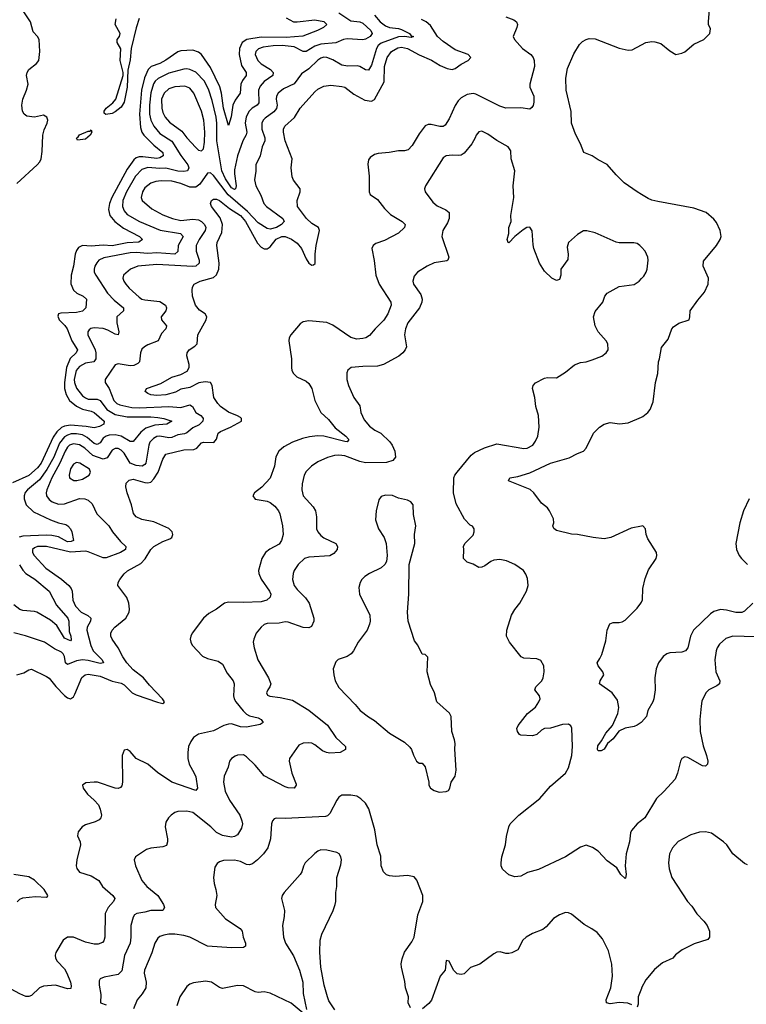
# Model space of a CAD drawing. Header units: inches. Extents: x 2134017 to 2292458, y 756222 to 916513.
# Tile 162 of 256: x 2145830 to 2150703, y 862701 to 869303. Entities that reach past the tile are written whole.
import ezdxf

# ---------------------------------------------------------------- set-up
doc = ezdxf.new("R2010")
doc.units = ezdxf.units.IN
doc.header["$MEASUREMENT"] = 0
doc.layers.add('C1846', color=7, linetype='Continuous')
doc.layers.add('C1856', color=7, linetype='Continuous')

msp = doc.modelspace()

# ---------------------------------------------------------------- linework, layer by layer
at = {"layer": 'C1846', "color": 5}
for points, elevation in [([(2145810, 868203.8), (2145947, 868330), (2145964.1, 868350), (2145973.3, 868370), (2145981, 868419), (2145986, 868530), (2145994.7, 868565.3), (2146013.5, 868610), (2146017.7, 868630), (2146012.8, 868650), (2145990, 868662.4), (2145930, 868649.7), (2145876.9, 868656.9), (2145860.7, 868670), (2145849.7, 868689.7), (2145845.1, 868730), (2145851.3, 868770), (2145875.4, 868830), (2145885.7, 868870), (2145876, 868930), (2145879.7, 868950), (2145890, 868970.3), (2145942, 869010), (2145957.6, 869030), (2145964.7, 869090), (2145960.4, 869170), (2145949.7, 869190), (2145921.2, 869221.2), (2145902.2, 869290), (2145801.5, 869441.5)], 320), ([(2148210, 869334), (2148247, 869290), (2148282.5, 869262.5), (2148310, 869250.6), (2148370, 869244.6), (2148390, 869237.5), (2148443.7, 869210), (2148455.2, 869195.2), (2148470.4, 869189.6), (2148455.2, 869184.8), (2148409.9, 869189.9), (2148370, 869188), (2148253.8, 869146.2), (2148234.7, 869130), (2148222.3, 869110), (2148190, 868997.4), (2148170, 868965.1), (2148150, 868967.1), (2148110, 868989.8), (2148093.3, 868993.3), (2148030, 868992.8), (2147990, 868998.4), (2147930, 869033.1), (2147890, 869049.9), (2147870, 869051), (2147850, 869045.7), (2147830, 869032), (2147770, 868972.8), (2147719.3, 868940.7), (2147670, 868872.7), (2147599.3, 868840.7), (2147562.2, 868810), (2147553.1, 868790), (2147550.8, 868770), (2147556, 868730), (2147552.9, 868707.1), (2147535.3, 868684.7), (2147476, 868644), (2147462.7, 868630), (2147452.8, 868610), (2147453.2, 868570), (2147473.4, 868510), (2147473.1, 868490), (2147455.9, 868450), (2147442.3, 868390), (2147412.5, 868330), (2147412.8, 868287.2), (2147405.6, 868230), (2147413.4, 868190), (2147447.4, 868127.4), (2147466.3, 868070), (2147484.5, 868050), (2147593.7, 867970), (2147602.9, 867950), (2147586.4, 867930), (2147552.5, 867910), (2147510, 867899), (2147490, 867902.7), (2147430, 867941.1), (2147358, 868018), (2147228.2, 868128.2), (2147130, 868258.2), (2147110, 868276.8), (2147090, 868274), (2147038.5, 868201.5), (2147010, 868180.5), (2146970, 868179.3), (2146910, 868205.3), (2146850, 868219.9), (2146778, 868222), (2146742.5, 868217.5), (2146710, 868207), (2146670, 868175.6), (2146654, 868150), (2146645.4, 868110), (2146650.3, 868090), (2146715.9, 868035.9), (2146790, 867994.3), (2146855.3, 867970), (2146910, 867956.8), (2146990, 867965), (2147030, 867960.1), (2147049.7, 867949.7), (2147069.4, 867930), (2147077.2, 867910), (2147073, 867890), (2147033.2, 867830), (2147014, 867790), (2147013.2, 867750), (2147034.3, 867690), (2147034.2, 867670), (2147010.3, 867650), (2146990, 867647.4), (2146750, 867660.9), (2146622.8, 867650), (2146573.4, 867630), (2146525.5, 867590), (2146521.3, 867570), (2146527.4, 867550), (2146541.1, 867530), (2146563, 867503), (2146630, 867442.8), (2146650, 867430.2), (2146670, 867425.7), (2146770, 867412.9), (2146807.2, 867390), (2146814, 867370), (2146810.3, 867350), (2146779.5, 867310), (2146781.3, 867290), (2146814, 867250), (2146808.8, 867230), (2146781.3, 867198.7), (2146758, 867150), (2146690, 867123.5), (2146665.7, 867110), (2146650, 867094.3), (2146640.7, 867070), (2146632.6, 867010), (2146621.4, 866998.6), (2146595, 866985), (2146570, 866981.9), (2146490, 866995.5), (2146470, 866989.7), (2146402.3, 866890), (2146402.3, 866870), (2146429.6, 866829.6), (2146461.9, 866750), (2146482.3, 866730), (2146500.6, 866720.6), (2146582.9, 866702.9), (2146630, 866699.4), (2146829, 866709), (2146910, 866703), (2146970, 866720.4), (2146989.1, 866709.1), (2147011.6, 866670), (2147043.9, 866650), (2147055.8, 866635.8), (2147060.1, 866630), (2147058.6, 866610), (2147033.5, 866586.5), (2146990, 866566.3), (2146950, 866532.9), (2146934, 866526), (2146890, 866518.5), (2146850, 866502.3), (2146830, 866499.9), (2146770, 866511.1), (2146750, 866507.2), (2146726.1, 866493.9), (2146703.6, 866470), (2146695.3, 866450), (2146676.4, 866330), (2146670, 866319.8), (2146650.1, 866309.9), (2146610, 866314), (2146569.7, 866329.7), (2146530, 866396.3), (2146510, 866415.6), (2146490, 866427), (2146470, 866427), (2146450, 866416.8), (2146415.7, 866364.3), (2146390, 866356.4), (2146321.1, 866381.1), (2146265.8, 866430), (2146230, 866452.8), (2146190, 866459.5), (2146164.8, 866450), (2146150, 866436.4), (2146134.1, 866410), (2146098.6, 866330), (2146045.3, 866230), (2146012.6, 866150), (2146007.2, 866130), (2146009.3, 866110), (2146026.7, 866086.7), (2146047.8, 866070), (2146090, 866055.1), (2146130, 866057.6), (2146230, 866092.9), (2146266, 866090), (2146290, 866080.3), (2146316, 866056), (2146346.7, 865990), (2146426.5, 865910), (2146451.6, 865870), (2146505, 865805), (2146542.4, 865770), (2146538.7, 865750), (2146504.9, 865730), (2146410, 865695.6), (2146390, 865694.1), (2146290, 865734.9), (2146270, 865738.2), (2146170, 865733.4), (2146010, 865770.8), (2145950.2, 865769.8), (2145930, 865762.7), (2145915.6, 865750), (2145916.1, 865730), (2145927.1, 865710), (2146004.5, 865624.5), (2146110, 865552.1), (2146159.3, 865510), (2146174, 865490), (2146181.5, 865470), (2146186.4, 865410), (2146203, 865370), (2146241.5, 865330), (2146287.2, 865307.2), (2146306, 865290), (2146303.8, 865270), (2146283.2, 865230), (2146280.4, 865210), (2146306.2, 865106.2), (2146323, 865070), (2146382.2, 865010), (2146392, 864990), (2146370, 864986.5), (2146290, 865006.1), (2146250, 865011.1), (2146210, 865003.3), (2146150, 864978.2), (2146136.5, 864990), (2146130, 865033), (2146122.4, 865050), (2146110, 865062.4), (2146063.4, 865083.4), (2145996.9, 865130), (2145869.3, 865170.7), (2145790, 865192.7)], 360), ([(2147969.7, 869349.7), (2148050, 869296.7), (2148110, 869288.5), (2148130, 869280.5), (2148185.1, 869230), (2148194, 869210), (2148180.6, 869190), (2148150, 869171.7), (2148130, 869167.5), (2148026.1, 869173.9), (2148002.4, 869170), (2147950, 869148.5), (2147850, 869139.5), (2147810, 869125.7), (2147750, 869089.9), (2147730, 869091), (2147670, 869122.2), (2147589.7, 869130.3), (2147530, 869128.7), (2147461.8, 869118.2), (2147431.5, 869108.5), (2147412.7, 869090), (2147409.5, 869070), (2147426.7, 869030), (2147450, 869008.3), (2147512.6, 868970), (2147530.1, 868950), (2147528.4, 868930), (2147470, 868888.5), (2147441.8, 868858.3), (2147431.4, 868830), (2147433.3, 868746.7), (2147422.9, 868730), (2147389.7, 868710.3), (2147369, 868691), (2147348.2, 868651.8), (2147342.5, 868610), (2147352.3, 868550), (2147349, 868531), (2147325.9, 868490), (2147290.1, 868390), (2147270, 868297.2), (2147269.5, 868270), (2147281.6, 868190), (2147277.8, 868170), (2147270, 868163.9), (2147250, 868176.8), (2147210, 868237), (2147185.1, 868290), (2147151.5, 868490), (2147151.6, 868610), (2147146.6, 868650), (2147120.6, 868760.6), (2147098, 868830), (2147070, 868891.2), (2147010, 868951.2), (2146971.3, 868970), (2146950, 868972.7), (2146930, 868971.6), (2146830, 868945.7), (2146759.1, 868910), (2146738.1, 868890), (2146727.4, 868872.6), (2146708.2, 868811.8), (2146699.9, 868730), (2146699.5, 868670), (2146708.6, 868628.6), (2146729.5, 868589.5), (2146770, 868539.8), (2146849.4, 868489.4), (2146910, 868391.8), (2146956.4, 868330), (2146964.6, 868310), (2146954.3, 868290), (2146930, 868285.5), (2146890, 868287.7), (2146810, 868308.8), (2146770, 868306.2), (2146690, 868311.1), (2146650, 868298.5), (2146606, 868254), (2146545.2, 868150), (2146520.6, 868090), (2146519.6, 868050), (2146530, 868022.4), (2146550, 867998), (2146632.3, 867950), (2146770.9, 867890.9), (2146908.2, 867870), (2146926.7, 867850), (2146893.2, 867790), (2146891.3, 867748.7), (2146870, 867731.5), (2146750, 867739.9), (2146690, 867736.4), (2146610, 867741.6), (2146570, 867739.1), (2146394.2, 867705.8), (2146360.9, 867690), (2146346.3, 867673.7), (2146333.2, 867650), (2146328.4, 867630), (2146330.2, 867610), (2146339.8, 867590), (2146417.6, 867470), (2146463.4, 867423.4), (2146525.8, 867370), (2146526.3, 867350), (2146481.2, 867310), (2146480.5, 867270), (2146495.3, 867210), (2146490.3, 867189.8), (2146470, 867194.5), (2146421.7, 867221.7), (2146390, 867232.3), (2146330, 867237.8), (2146307.2, 867232.8), (2146295.8, 867224.2), (2146287.2, 867210), (2146287.7, 867190), (2146335.8, 867090), (2146340.9, 867070), (2146340.7, 867030), (2146327.2, 867010), (2146270, 867000.2), (2146230, 866977.6), (2146208.3, 866950), (2146195.5, 866890), (2146197.2, 866870), (2146210, 866832.6), (2146250, 866781.4), (2146270, 866766.6), (2146290, 866759.6), (2146350, 866758.5), (2146369, 866749), (2146413.7, 866690), (2146470, 866656.6), (2146550, 866639.2), (2146710, 866640.4), (2146756.1, 866636.1), (2146796.3, 866630), (2146850.4, 866610), (2146816.3, 866590), (2146735.5, 866584.5), (2146676.3, 866563.7), (2146642.4, 866537.6), (2146590, 866474), (2146570, 866474.9), (2146511.3, 866511.3), (2146470, 866519.8), (2146430, 866517.5), (2146409.2, 866510.8), (2146390, 866496.3), (2146370, 866466), (2146350, 866454.5), (2146330, 866460.8), (2146282.6, 866502.6), (2146250, 866518.8), (2146210, 866525.8), (2146174.1, 866525.9), (2146150, 866518.3), (2146130, 866505.1), (2146096.8, 866463.2), (2146058.4, 866370), (2146012.4, 866287.6), (2145962.6, 866217.4), (2145881.6, 866150), (2145867.3, 866132.7), (2145859.8, 866110), (2145859.4, 866090), (2145872.2, 866050), (2145923.3, 866003.3), (2146035.3, 865950), (2146090, 865929.5), (2146138.4, 865918.4), (2146153.7, 865910), (2146171.6, 865890), (2146180.3, 865870), (2146190.4, 865810), (2146175.9, 865804.1), (2146150, 865802.6), (2146090, 865835.7), (2146045.2, 865845.2), (2146007.6, 865847.6), (2145850, 865839.1), (2145827, 865833)], 340), ([(2149090, 869323.2), (2149143, 869303), (2149160.8, 869290), (2149167.5, 869270), (2149163.5, 869250), (2149140.3, 869190), (2149147.6, 869170), (2149201.3, 869110), (2149257.1, 869070), (2149274, 869050), (2149281.1, 869030), (2149282.6, 868990), (2149250.3, 868870), (2149252, 868850), (2149277.4, 868790), (2149278.9, 868750), (2149272.8, 868727.3), (2149265.5, 868714.5), (2149250, 868703.6), (2149191.8, 868711.8), (2149090, 868709.8), (2149050, 868722.6), (2148890, 868803), (2148870, 868808.2), (2148830, 868801.5), (2148790, 868778.9), (2148770, 868758.7), (2148750, 868727.3), (2148710, 868638), (2148684.3, 868595.7), (2148670, 868587), (2148647.5, 868587.5), (2148590, 868599.8), (2148570, 868600.5), (2148550, 868591.8), (2148510, 868538.4), (2148461.2, 868458.8), (2148434.4, 868430), (2148410, 868423.1), (2148370, 868423.1), (2148308.2, 868411.8), (2148234, 868406), (2148210, 868398.7), (2148181.1, 868378.9), (2148170, 868364), (2148165.3, 868334.8), (2148174.5, 868254.5), (2148174.4, 868150), (2148180.7, 868130), (2148230, 868097.1), (2148276.1, 868036.1), (2148316.1, 867996.1), (2148395.5, 867950), (2148414, 867930), (2148410.2, 867909.8), (2148370, 867872.8), (2148276.5, 867823.5), (2148217.3, 867802.7), (2148199.5, 867790), (2148191.8, 867770), (2148207.7, 867687.7), (2148217.8, 867590), (2148239.7, 867530), (2148318.5, 867410), (2148320.2, 867390), (2148299.8, 867330), (2148272.1, 867287.9), (2148212.8, 867230), (2148174.7, 867185.3), (2148150.5, 867170), (2148130, 867164.5), (2148090, 867161.8), (2148050, 867172.7), (2147930, 867255.8), (2147890, 867272.3), (2147770, 867283.1), (2147730, 867276.3), (2147710, 867262.9), (2147648.7, 867190), (2147638, 867170), (2147634.9, 867150), (2147651.8, 867028.2), (2147652.2, 866970), (2147655.8, 866950), (2147666, 866930), (2147688.2, 866908.2), (2147750, 866879), (2147770, 866863.7), (2147788, 866830), (2147808.1, 866750), (2147850, 866670.3), (2147901.2, 866621.2), (2147946.1, 866566.1), (2148016, 866510), (2148035.4, 866490), (2148035.4, 866484.6), (2148026.7, 866473.3), (2148010, 866475.7), (2147868.5, 866511.5), (2147827.4, 866512.6), (2147773.9, 866506.1), (2147725.8, 866494.2), (2147660.5, 866470), (2147600.7, 866439.3), (2147567.4, 866410), (2147548.2, 866371.8), (2147538, 866310), (2147510.1, 866229.9), (2147452.6, 866167.4), (2147404, 866130), (2147394, 866110), (2147408.6, 866088.6), (2147490, 866074), (2147510, 866064.6), (2147540.4, 866040.4), (2147566, 866010), (2147574.6, 865990), (2147591.5, 865908.5), (2147596.9, 865850), (2147586.3, 865810), (2147570, 865786.2), (2147506.9, 865753.1), (2147479, 865730), (2147453.6, 865690), (2147432.3, 865610), (2147434.2, 865590), (2147450, 865552.4), (2147506.2, 865470), (2147513.2, 865450), (2147510.3, 865430), (2147486.5, 865410), (2147450, 865399), (2147330, 865394.9), (2147230, 865398.3), (2147202.8, 865390), (2147149, 865351), (2147098, 865322), (2147061.6, 865290), (2146987.3, 865190), (2146977.3, 865170), (2146974, 865150), (2146977.3, 865130), (2146987.3, 865110), (2147055.8, 865035.8), (2147090, 865018.7), (2147160.8, 865000.8), (2147190, 864982.4), (2147221.5, 864921.5), (2147261.3, 864870), (2147268.7, 864850), (2147264.3, 864770), (2147267.9, 864750), (2147278.5, 864730), (2147327.6, 864667.6), (2147350, 864647.2), (2147370, 864636.1), (2147430, 864620.7), (2147450.3, 864610), (2147463, 864590), (2147442.9, 864577.1), (2147350, 864558.5), (2147310, 864562), (2147250, 864581.2), (2147230, 864579.6), (2147198.4, 864570), (2147130, 864535.4), (2147030, 864513.1), (2146994.9, 864490), (2146977, 864463), (2146963, 864430), (2146956.6, 864390), (2146956.8, 864350), (2146966.4, 864310), (2147001, 864250), (2147010, 864224.9), (2147022.8, 864150), (2147010, 864134.3), (2146850.5, 864190.5), (2146754.3, 864254.2), (2146690, 864311.1), (2146611.6, 864350), (2146570, 864395.1), (2146550, 864409.2), (2146530, 864404), (2146518, 864370), (2146518.5, 864190), (2146514.5, 864165.5), (2146505.7, 864154.3), (2146490, 864148.3), (2146470, 864149.8), (2146350.5, 864189.5), (2146328.7, 864191.3), (2146274, 864186), (2146251.3, 864170), (2146254.8, 864150), (2146283.8, 864110), (2146330.2, 864070.2), (2146357.5, 864037.5), (2146370.2, 864010), (2146378.9, 863970), (2146374.4, 863950), (2146362.2, 863937.8), (2146335.8, 863924.2), (2146270, 863903.5), (2146248.2, 863890), (2146222, 863858), (2146218.4, 863830), (2146236.4, 863790), (2146237.6, 863770), (2146212.3, 863670), (2146209.2, 863630), (2146212.3, 863612.3), (2146230, 863587.6), (2146310, 863562.2), (2146361.1, 863530), (2146385.7, 863490), (2146455.3, 863430), (2146467.1, 863410), (2146458, 863390), (2146422.6, 863350), (2146402.4, 863310), (2146400.2, 863150), (2146394.5, 863125.5), (2146385.8, 863114.2), (2146356.9, 863103.1), (2146330, 863102.9), (2146270, 863118.3), (2146190, 863149.8), (2146150, 863150.9), (2146122.4, 863130), (2146072.4, 863047.6), (2146067.1, 863030), (2146069.3, 863010), (2146081.2, 862990), (2146130, 862938.2), (2146145.9, 862910), (2146169.4, 862850), (2146174.7, 862825.3), (2146173, 862807), (2146150, 862805.4), (2146070, 862828.9), (2145990, 862822.4), (2145962.8, 862810), (2145910, 862760.2), (2145890, 862753), (2145870, 862753.7), (2145829.9, 862769.9), (2145650, 862867.1)], 420), ([(2147616.4, 869316.4), (2147666.4, 869290), (2147690, 869288), (2147810, 869302.4), (2147870, 869291.3), (2147890.4, 869270), (2147867.4, 869250), (2147827.4, 869230), (2147727.8, 869192.2), (2147616, 869184), (2147450, 869185.4), (2147352.8, 869170), (2147322.4, 869150), (2147304.5, 869110), (2147302.8, 869070), (2147316.8, 868996.8), (2147348.2, 868950), (2147348.2, 868930), (2147323.9, 868896.1), (2147313.2, 868870), (2147308.6, 868810), (2147275.5, 868764.5), (2147259.4, 868730), (2147248.6, 868651.4), (2147230, 868593.2), (2147196.2, 868710), (2147184.3, 868810), (2147172.9, 868852.9), (2147110, 868983.4), (2147050, 869069.8), (2147030, 869086.3), (2146990, 869098.3), (2146910, 869094.9), (2146890, 869087), (2146810, 869031.6), (2146770, 869010.5), (2146710.9, 868989.1), (2146691.1, 868968.9), (2146666.5, 868913.5), (2146646.7, 868830), (2146633.2, 868670), (2146639.9, 868579.9), (2146649, 868550), (2146663, 868530), (2146730, 868461.6), (2146790, 868411.8), (2146791.9, 868390), (2146770, 868377.1), (2146750, 868372.8), (2146655.2, 868384.8), (2146630, 868383.8), (2146610, 868376.4), (2146595.5, 868364.5), (2146550, 868299.9), (2146446.9, 868110), (2146431.3, 868070), (2146425.7, 868030), (2146433.7, 867990), (2146467.1, 867950), (2146526, 867906), (2146633.7, 867850), (2146652.8, 867830), (2146628, 867812), (2146550, 867807), (2146450, 867787.2), (2146390, 867791.2), (2146310, 867784.4), (2146250.9, 867789.1), (2146224.6, 867775.4), (2146210, 867754.7), (2146202.6, 867730), (2146190.6, 867650), (2146175.5, 867590), (2146172.4, 867532.4), (2146190.3, 867490), (2146214, 867470), (2146254.4, 867450), (2146277.4, 867430), (2146274, 867370), (2146251, 867349), (2146210, 867340.9), (2146104.9, 867335.1), (2146089.1, 867330), (2146084.7, 867315.3), (2146093.5, 867290), (2146132.4, 867252.4), (2146148.1, 867230), (2146180.3, 867150), (2146217.9, 867090), (2146209.5, 867070), (2146169.3, 867030.7), (2146143.6, 866970), (2146129.5, 866869.5), (2146130.7, 866830), (2146140.6, 866790), (2146164.2, 866750), (2146210.9, 866710.9), (2146251.4, 866691.4), (2146310, 866679), (2146329, 866669), (2146396.5, 866610), (2146394.9, 866590), (2146364.6, 866575.4), (2146330, 866567.2), (2146276.4, 866576.4), (2146170, 866583.3), (2146130, 866578.6), (2146110.3, 866569.7), (2146079.4, 866540.6), (2146055.2, 866504.8), (2145973.8, 866330), (2145950, 866298.2), (2145890, 866247.3), (2145781.6, 866198.4)], 320), ([(2145810, 864911.1), (2145856.5, 864923.5), (2145890, 864942.9), (2145910, 864947.8), (2146010, 864899.3), (2146026.8, 864886.9), (2146071.3, 864831.3), (2146130, 864772.4), (2146150, 864754.7), (2146170, 864748), (2146190, 864762.9), (2146199.5, 864780.5), (2146247.5, 864892.5), (2146268.4, 864910), (2146290, 864913.6), (2146370, 864900.1), (2146450, 864868), (2146510, 864854.9), (2146530, 864842.9), (2146583.7, 864790), (2146610, 864776.3), (2146754.2, 864725.8), (2146790, 864718), (2146797.3, 864722.7), (2146802, 864730), (2146788.4, 864750), (2146700.9, 864840.9), (2146661.2, 864890), (2146590, 864943.9), (2146548.7, 864990), (2146522, 865030), (2146490, 865091.8), (2146450.3, 865150), (2146441.7, 865170), (2146441.1, 865190), (2146450.3, 865210), (2146467, 865230), (2146541.8, 865290), (2146563.5, 865330), (2146567.3, 865350), (2146562.8, 865390), (2146549.3, 865429.3), (2146487.7, 865510), (2146490.4, 865530), (2146501.3, 865550), (2146530, 865587.6), (2146552, 865608), (2146642.5, 865657.5), (2146671.3, 865688.7), (2146708.7, 865750), (2146730, 865769.8), (2146790, 865805), (2146837.2, 865822.8), (2146849.1, 865830.9), (2146857.4, 865850), (2146852.8, 865870), (2146830, 865891.3), (2146730, 865935.9), (2146650, 865952.7), (2146610.2, 865970.2), (2146593, 865993), (2146579.7, 866050), (2146550.2, 866130), (2146540.9, 866170), (2146544.5, 866195.5), (2146563.6, 866216.4), (2146590, 866222.2), (2146670, 866200.4), (2146690, 866197.8), (2146710, 866202.4), (2146730, 866224.8), (2146757.4, 866270), (2146790, 866356.2), (2146810.2, 866389.8), (2146930, 866418.3), (2146998.5, 866421.5), (2147017.4, 866430), (2147050, 866465.7), (2147062.8, 866470), (2147132.7, 866467.3), (2147150, 866489.3), (2147161.8, 866530), (2147177.3, 866542.7), (2147242.8, 866570), (2147317.2, 866610), (2147316.9, 866630), (2147310, 866635.3), (2147290, 866647.7), (2147230.6, 866670.6), (2147176, 866710), (2147158.3, 866730), (2147132.8, 866770), (2147121.2, 866850), (2147110, 866870.2), (2147074.4, 866874.4), (2147031.2, 866868.8), (2146970, 866835.8), (2146910, 866826.7), (2146874.2, 866805.8), (2146810, 866787.5), (2146750, 866783.7), (2146708.6, 866788.6), (2146690, 866795.5), (2146670.7, 866810), (2146680.7, 866830), (2146686.7, 866833.3), (2146776, 866864), (2146850, 866905.1), (2146910, 866923), (2146953, 866947), (2146966, 866970), (2146966.5, 866990), (2146950.3, 867049.7), (2146953.1, 867070), (2146966.4, 867090), (2147005.3, 867114.7), (2147019, 867130), (2147024.7, 867190), (2147081.2, 867290), (2147083.9, 867310), (2147072.6, 867330), (2147036.3, 867356.3), (2147007.8, 867390), (2146988.1, 867450), (2146985.7, 867490), (2146988.5, 867510), (2147000.4, 867530), (2147040.5, 867550), (2147130, 867575), (2147150, 867593.3), (2147165, 867630), (2147166.6, 867670), (2147150.9, 867790), (2147154.8, 867810), (2147184.5, 867875.5), (2147189.6, 867930), (2147174.1, 867974.1), (2147116, 868050), (2147108.9, 868070), (2147116.4, 868090), (2147130, 868099.7), (2147150, 868100.9), (2147170, 868091.5), (2147236.8, 868036.8), (2147310, 867989.9), (2147345.1, 867950), (2147423.9, 867803.9), (2147450, 867777), (2147470, 867767.2), (2147490, 867766.4), (2147510, 867779.8), (2147550, 867831), (2147587, 867850), (2147610, 867848.9), (2147651.8, 867831.8), (2147690, 867803.9), (2147719.2, 867770), (2147750, 867699.7), (2147769.8, 867670), (2147790, 867657.4), (2147799.9, 867660.1), (2147810.9, 867669.1), (2147811.3, 867730), (2147817.8, 867790), (2147841.2, 867890), (2147833.1, 867910), (2147790, 867936.3), (2147753.2, 867970), (2147692.2, 868050), (2147691, 868090), (2147710.2, 868150), (2147711.7, 868170), (2147666.1, 868226.1), (2147657.4, 868250), (2147650.2, 868310), (2147658, 868370), (2147611, 868490), (2147599.7, 868550), (2147599.7, 868570), (2147608, 868590), (2147672.5, 868647.5), (2147710.2, 868710), (2147810, 868819.8), (2147830, 868837.8), (2147870, 868857.8), (2147916.3, 868863.7), (2147990, 868856.2), (2148010, 868849.8), (2148070, 868804.8), (2148144.2, 868764.2), (2148190, 868757.4), (2148210, 868767.4), (2148274.2, 868885.8), (2148277.4, 868990), (2148295.3, 869050), (2148324, 869090), (2148365.7, 869114.3), (2148390, 869119), (2148430, 869111), (2148510, 869066.6), (2148592.7, 869032.7), (2148650, 868996.1), (2148696.7, 868976.7), (2148729.4, 868969.4), (2148750, 868975.6), (2148790, 869004.6), (2148837.3, 869030), (2148855.3, 869050), (2148836.5, 869070), (2148750, 869100.6), (2148670, 869156), (2148631.1, 869190), (2148585.5, 869265.4), (2148555.8, 869290), (2148523.9, 869303.9)], 380), ([(2146630, 869312), (2146610, 869249.3), (2146577.2, 869110), (2146570, 869034.5), (2146555.5, 868964.5), (2146550.6, 868850), (2146530, 868749.8), (2146510, 868715.8), (2146470, 868685.6), (2146450, 868674.2), (2146406.5, 868666.5), (2146396, 868676), (2146396.9, 868690), (2146409.8, 868710), (2146455, 868745), (2146475.3, 868770), (2146522.8, 868930), (2146523.1, 868950), (2146502.8, 869030), (2146508.2, 869108.2), (2146484.5, 869150), (2146482.7, 869170), (2146499.5, 869190), (2146502.7, 869210), (2146469, 869270), (2146477.2, 869310)], 280), ([(2150000, 868131.6), (2149970, 868149.7), (2149883.7, 868210), (2149830, 868262.7), (2149770, 868331.8), (2149710, 868362.9), (2149670, 868389.6), (2149612.3, 868412.3), (2149591.8, 868470), (2149556.6, 868536.6), (2149529.7, 868609.7), (2149528.1, 868688.1), (2149495.1, 868830), (2149491.9, 868911.9), (2149503.5, 868976.5), (2149545.2, 869074.8), (2149583.6, 869136.4), (2149603.7, 869156.3), (2149630, 869171.1), (2149650, 869176.9), (2149690, 869174), (2149850, 869113.4), (2149910, 869099.5), (2149938, 869102), (2150000, 869134.7)], 420), ([(2150000, 867777.6), (2149989.3, 867790), (2149970, 867802.9), (2149948, 867808), (2149850, 867807.8), (2149830, 867811.6), (2149690, 867873.6), (2149633.2, 867886.8), (2149610, 867887), (2149570, 867862), (2149510.3, 867809.8), (2149502.5, 867777.5), (2149508.4, 867730), (2149505.5, 867694.5), (2149458, 867630), (2149458.8, 867590), (2149450, 867562), (2149430, 867554), (2149399, 867570), (2149350, 867617.2), (2149315.6, 867670), (2149278, 867770), (2149272.7, 867792.7), (2149267.3, 867887.3), (2149251.6, 867911.6), (2149230, 867909.3), (2149206.4, 867893.6), (2149150.8, 867850), (2149110, 867806), (2149105.2, 867810), (2149098.7, 867830), (2149109.8, 867870.2), (2149109.8, 867910), (2149125, 867950), (2149124.6, 867990), (2149144.5, 868110), (2149139.3, 868190), (2149149.8, 868290), (2149125.7, 868370), (2149124, 868424), (2149106.6, 868450), (2149030, 868492.8), (2148970, 868535.6), (2148930, 868555.1), (2148908.2, 868551.8), (2148890.4, 868529.6), (2148884.9, 868510), (2148862.8, 868470), (2148810, 868408.3), (2148790, 868395.6), (2148770, 868392), (2148730, 868395.3), (2148690, 868391.1), (2148670, 868376.2), (2148550.4, 868190), (2148544.4, 868170), (2148548.7, 868150), (2148600.2, 868080.2), (2148630, 868055.6), (2148687.9, 868027.9), (2148710.4, 868010), (2148710, 867969.2), (2148699.1, 867940.9), (2148667.9, 867890), (2148661.5, 867850), (2148707.3, 867710), (2148701, 867690), (2148694, 867686), (2148610, 867672.3), (2148561.6, 867650), (2148498, 867610), (2148476, 867584), (2148467, 867550), (2148470.4, 867530), (2148520.6, 867460.6), (2148528.3, 867430), (2148526.5, 867410), (2148511.3, 867370), (2148432.8, 867270), (2148416.5, 867230), (2148410.3, 867190), (2148424.2, 867110), (2148415.3, 867090), (2148399.5, 867070), (2148372.2, 867047.8), (2148270, 866991.8), (2148230, 866979.8), (2148130, 866978.7), (2148052, 866970), (2148030, 866954), (2148024.1, 866935.9), (2148023.1, 866890), (2148035.3, 866850), (2148070, 866770.6), (2148110, 866714.8), (2148117.8, 866670), (2148139.2, 866619.2), (2148176.5, 866576.5), (2148211.8, 866551.8), (2148251.6, 866531.6), (2148311.5, 866471.5), (2148326.7, 866450), (2148344.9, 866410), (2148350.2, 866369.8), (2148332.6, 866347.4), (2148290, 866333.6), (2148150, 866331.6), (2148110, 866339.9), (2148010, 866377.5), (2147970, 866382.4), (2147940, 866380), (2147893.3, 866366.7), (2147830, 866337.8), (2147785.7, 866310), (2147750, 866273), (2147737.3, 866250), (2147723.2, 866190), (2147721.5, 866150), (2147730.3, 866110), (2147797.1, 866037.1), (2147812.6, 866010), (2147819.6, 865970), (2147821.3, 865890), (2147830.3, 865870), (2147850, 865844.9), (2147869.5, 865829.5), (2147950.4, 865790), (2147962, 865770), (2147958, 865750), (2147936.7, 865723.3), (2147910, 865707.2), (2147770, 865699.1), (2147740.4, 865690), (2147698.3, 865650), (2147670.3, 865610), (2147662.8, 865590), (2147658.9, 865550), (2147671.6, 865510), (2147690, 865482), (2147747.2, 865427.2), (2147771.6, 865390), (2147802, 865290), (2147802, 865270), (2147786.6, 865233.4), (2147770, 865224.8), (2147730, 865227.3), (2147630, 865264.1), (2147610, 865264.8), (2147570, 865256.8), (2147490, 865254), (2147470, 865246.6), (2147448.8, 865230), (2147416, 865190), (2147399.6, 865150), (2147396.5, 865130), (2147401.5, 865090), (2147426.2, 865010), (2147498.3, 864890), (2147514, 864850), (2147508.2, 864830), (2147493, 864810), (2147486, 864790), (2147492.8, 864772.8), (2147506.3, 864766.3), (2147577.1, 864757.1), (2147659.7, 864739.7), (2147770, 864673.1), (2147893.5, 864573.5), (2147950.8, 864490.8), (2148014.4, 864430), (2148014.9, 864410), (2147978.8, 864390), (2147910, 864384.1), (2147888.3, 864388.3), (2147861.3, 864401.3), (2147810, 864441.4), (2147790, 864451.4), (2147770, 864454.6), (2147730, 864451.5), (2147702.7, 864437.3), (2147639.3, 864350), (2147637.6, 864330), (2147654.6, 864250), (2147684, 864176), (2147684.9, 864170), (2147670, 864149.7), (2147630, 864151.5), (2147610, 864158.3), (2147470, 864232.6), (2147410, 864303.8), (2147350, 864361), (2147330, 864373.1), (2147290, 864372.1), (2147274.5, 864365.5), (2147250.5, 864350), (2147237.1, 864330), (2147228.2, 864290), (2147200.3, 864230), (2147196, 864190), (2147206.9, 864130), (2147237.8, 864070), (2147305.7, 863970), (2147320.5, 863930), (2147323, 863910), (2147318, 863882), (2147290, 863836), (2147270, 863824.8), (2147250, 863820.3), (2147190, 863831.5), (2147150, 863852.5), (2147111.6, 863891.6), (2146990, 863986), (2146950, 863995.8), (2146890, 863992.4), (2146870, 863986.6), (2146846.4, 863970), (2146827, 863950), (2146810, 863921.2), (2146805.5, 863890), (2146821.3, 863810), (2146821.6, 863790), (2146814, 863766), (2146790, 863756.2), (2146710, 863747.6), (2146681.1, 863738.9), (2146606, 863690), (2146597.3, 863670), (2146606, 863630), (2146648.1, 863530), (2146681.7, 863490), (2146757, 863430), (2146795.3, 863370), (2146801.3, 863350), (2146790.2, 863329.8), (2146710, 863329.9), (2146670, 863318.3), (2146614.8, 863310), (2146600.2, 863299.8), (2146590, 863286), (2146575.2, 863230), (2146576, 863150), (2146571, 863110), (2146532.1, 863027.9), (2146515, 862925), (2146490, 862900.8), (2146397.1, 862882.9), (2146369, 862871), (2146361.7, 862858.3), (2146361.7, 862830), (2146373.9, 862766.1), (2146370.6, 862710.6), (2146410, 862696)], 440), ([(2150000, 863933.1), (2149970, 863909.7), (2149932.9, 863867.1), (2149926, 863850), (2149918.6, 863790), (2149897.4, 863710), (2149890.5, 863630), (2149898, 863570), (2149893.2, 863546.8), (2149890, 863544), (2149862, 863570), (2149834.8, 863614.8), (2149770, 863663.7), (2149710, 863727), (2149672.2, 863752.2), (2149630, 863768), (2149590, 863754.3), (2149490, 863689.8), (2149310, 863604.5), (2149236.3, 863583.7), (2149190, 863559), (2149150, 863555.3), (2149110, 863568.7), (2149067.5, 863607.5), (2149059.5, 863630), (2149058.4, 863650), (2149064.2, 863690), (2149087.3, 863770), (2149094.2, 863825.8), (2149109.5, 863890), (2149119.5, 863910), (2149176.9, 863970), (2149318.7, 864081.3), (2149390, 864164.4), (2149491, 864250), (2149510, 864287.3), (2149531.9, 864370), (2149538, 864430), (2149533, 864553), (2149527, 864567), (2149510, 864579.3), (2149470, 864577), (2149390, 864552), (2149350, 864549.3), (2149330, 864539), (2149298.8, 864510), (2149270, 864500.7), (2149190, 864506), (2149182, 864510), (2149168.7, 864530), (2149164, 864550), (2149173.2, 864570), (2149236, 864650), (2149290, 864694), (2149311.6, 864730), (2149319.6, 864750), (2149316.2, 864770), (2149285.1, 864810), (2149291.6, 864830), (2149331.5, 864870), (2149340.5, 864890), (2149347.6, 864930), (2149344.5, 864970), (2149325.1, 865005.1), (2149297.4, 865017.4), (2149210, 865020.9), (2149194, 865030), (2149114.5, 865130), (2149094, 865170), (2149096.9, 865210), (2149128.3, 865310), (2149150, 865348.2), (2149183.5, 865390), (2149229.7, 865470), (2149239.7, 865510), (2149235.2, 865555.2), (2149225.3, 865585.3), (2149209.3, 865610), (2149149.8, 865649.8), (2149094.6, 865674.6), (2149050, 865683.5), (2149010, 865678.5), (2148990, 865669.7), (2148950, 865641.3), (2148930, 865631.6), (2148910, 865629.6), (2148871.1, 865651.1), (2148830, 865665.6), (2148806, 865690), (2148809.2, 865750), (2148806, 865770), (2148816, 865790), (2148870, 865846.8), (2148878, 865870), (2148877.2, 865890), (2148866, 865906), (2148850, 865914), (2148813.6, 865953.6), (2148756.3, 866056.3), (2148738.4, 866130), (2148742.3, 866230), (2148749, 866250), (2148762.8, 866270), (2148857.4, 866382.6), (2148879.8, 866400.2), (2148947.2, 866432.8), (2149030, 866459.3), (2149210, 866428.5), (2149232.7, 866430), (2149271.3, 866450), (2149290, 866476.3), (2149304.4, 866510), (2149312.9, 866570), (2149308.9, 866650), (2149292.1, 866710), (2149284.2, 866770), (2149268, 866830), (2149272.7, 866850), (2149290, 866867.3), (2149350, 866899.1), (2149370, 866904.9), (2149430, 866900.7), (2149490, 866940.7), (2149550, 866988.2), (2149590, 867003.8), (2149630, 867008.2), (2149670, 867021.6), (2149733.1, 867046.9), (2149764, 867070), (2149776, 867090), (2149775.1, 867130), (2149762.7, 867150), (2149710, 867209.2), (2149689.6, 867250), (2149677, 867310), (2149690, 867346), (2149740.9, 867410), (2149754.5, 867450), (2149769.7, 867470.3), (2149850, 867513.7), (2149950, 867528.5), (2149984.5, 867550), (2150000, 867567.1)], 440), ([(2150000, 865907.2), (2149930, 865892.6), (2149793.4, 865830), (2149750, 865821.4), (2149675.3, 865830), (2149570, 865851.5), (2149530, 865853.6), (2149430, 865878.3), (2149411.1, 865891.1), (2149406.3, 865910), (2149411.1, 865930), (2149410, 865955.3), (2149382.9, 866010), (2149370, 866029.3), (2149330, 866061.2), (2149278, 866130), (2149252.6, 866152.6), (2149109, 866210), (2149118, 866230), (2149170, 866240.2), (2149250, 866265.5), (2149390, 866329.2), (2149515.9, 866364.1), (2149570, 866394.4), (2149610, 866410.5), (2149629.7, 866430.3), (2149677, 866530), (2149718, 866570), (2149750, 866590.4), (2149790, 866601.6), (2149853, 866593), (2149910, 866600.3), (2150000, 866638.8)], 420), ([(2145828.7, 865648.7), (2145851.2, 865611.2), (2145871, 865590), (2145932, 865552), (2146028.5, 865470), (2146076.7, 865376.7), (2146151.8, 865290), (2146159.3, 865270), (2146161.6, 865201.6), (2146173.4, 865170), (2146175.2, 865144.8), (2146170, 865137), (2146130, 865154.8), (2146079.7, 865239.7), (2146035.6, 865275.6), (2145944.5, 865330), (2145930, 865335.8), (2145850, 865340.9), (2145830, 865347.9), (2145790, 865380.3)], 340), ([(2150000, 864592.7), (2149997.6, 864590), (2149970, 864572.4), (2149950, 864563.5), (2149890, 864552.3), (2149848.6, 864531.4), (2149810, 864480.5), (2149772.4, 864450), (2149750, 864412), (2149730, 864399.6), (2149710, 864399.3), (2149705.1, 864410), (2149707.2, 864432.8), (2149732.6, 864467.4), (2149760.5, 864519.5), (2149804.7, 864570), (2149841, 864650), (2149847.4, 864690), (2149839.6, 864739.6), (2149803.5, 864790), (2149718.4, 864850), (2149722.9, 864870), (2149746.6, 864910), (2149740.9, 864930), (2149709.2, 864970), (2149702.7, 864990), (2149721.6, 865018.4), (2149733.3, 865046.7), (2149761.8, 865138.2), (2149769.8, 865210.2), (2149788.2, 865251.8), (2149810, 865261.6), (2149850, 865260.3), (2149870, 865264.6), (2149890, 865276), (2149970, 865356.5), (2149996.4, 865390), (2150000, 865398.4)], 420), ([(2148450, 862678), (2148435.3, 862710), (2148437.2, 862750), (2148418, 862810), (2148413.4, 862853.4), (2148389.7, 862950), (2148388.1, 862971.9), (2148394, 863006), (2148409.6, 863050), (2148459.8, 863120.2), (2148474.8, 863150), (2148500.4, 863299.6), (2148534, 863390), (2148534, 863430), (2148494, 863534), (2148474.7, 863554.7), (2148430, 863564.2), (2148350, 863558.7), (2148310, 863562.9), (2148289.6, 863569.6), (2148269.7, 863589.7), (2148254.7, 863630), (2148252.9, 863692.9), (2148227.1, 863770), (2148212.2, 863870), (2148170.9, 864010.9), (2148149.6, 864050), (2148118.2, 864078.2), (2148090, 864096.3), (2148050, 864103.5), (2147990, 864103.6), (2147970, 864089.5), (2147957, 864070), (2147910, 863980.7), (2147894.5, 863965.5), (2147880, 863960), (2147610, 863947.3), (2147550.4, 863949.6), (2147536.7, 863943.3), (2147524.9, 863930), (2147518.4, 863910), (2147511.5, 863810), (2147492.9, 863750), (2147465.3, 863710), (2147424.9, 863670), (2147390, 863643.5), (2147370, 863636.1), (2147350, 863637.4), (2147310, 863657.2), (2147270, 863667), (2147195.8, 863664.2), (2147170, 863656.3), (2147154.1, 863645.9), (2147139.5, 863620.5), (2147128.8, 863551.2), (2147133.1, 863510), (2147145.7, 863470), (2147152, 863430), (2147140.7, 863370), (2147142.8, 863350), (2147210, 863274.4), (2147308.3, 863208.3), (2147320.7, 863190), (2147328.2, 863150), (2147344.4, 863110), (2147344.9, 863090), (2147330, 863081.3), (2147250, 863078.5), (2147090, 863089.8), (2146970, 863151.3), (2146930, 863162), (2146870, 863169.8), (2146830, 863170.8), (2146795.8, 863164.2), (2146770, 863154.7), (2146756.7, 863143.3), (2146735.6, 863110), (2146715.1, 863044.9), (2146665.8, 862930), (2146664.7, 862910), (2146678.6, 862850), (2146674.7, 862810), (2146652.2, 862770), (2146617.6, 862730), (2146592.8, 862670)], 460), ([(2147944.1, 862664.1), (2147904.1, 862724.1), (2147893.2, 862750), (2147872.3, 862830), (2147849.6, 862949.6), (2147842.4, 863050), (2147844.7, 863130), (2147855.6, 863170), (2147932, 863330), (2147946.2, 863370), (2147950.8, 863390), (2147949.8, 863450), (2147956.1, 863490), (2147956, 863550), (2147983.1, 863636.9), (2147987.1, 863670), (2147984, 863690), (2147971.5, 863710), (2147957.5, 863717.5), (2147890, 863735.3), (2147850, 863735.8), (2147830, 863728), (2147810, 863711.6), (2147744.9, 863650), (2147732.1, 863627.9), (2147722.4, 863590), (2147710.4, 863570), (2147602.4, 863450), (2147590.4, 863430), (2147586.4, 863410), (2147605.3, 863330), (2147603.7, 863290), (2147591.8, 863230), (2147598.7, 863150), (2147612.2, 863110), (2147666.6, 863026.6), (2147707, 862930), (2147728.1, 862848.1), (2147730, 862774), (2147753.4, 862666.6)], 480), ([(2145811.8, 863388.2), (2145830, 863406.6), (2145850, 863414.3), (2145936.1, 863423.9), (2146010, 863418.9), (2146016.5, 863423.5), (2146017.6, 863430), (2145992.9, 863470), (2145930, 863533.3), (2145890, 863554.5), (2145790, 863570.1)], 380), ([(2149936, 862696), (2149907.4, 862707.4), (2149850, 862713.3), (2149790, 862704.8), (2149766, 862710), (2149762.4, 862730), (2149795.1, 862810), (2149806.6, 862890), (2149801.4, 862970), (2149778.5, 863058.5), (2149738.9, 863138.9), (2149702, 863182), (2149667.7, 863207.7), (2149614.7, 863234.8), (2149530, 863306), (2149510, 863314.5), (2149490, 863315.1), (2149450, 863299.5), (2149410, 863275.1), (2149360.6, 863219.4), (2149338, 863202), (2149270, 863175.4), (2149225.5, 863150), (2149204.4, 863130), (2149170, 863065.2), (2149130, 863045.2), (2149110, 863041.2), (2149090, 863041.2), (2149052.5, 863052.5), (2149030, 863049.3), (2149010, 863039.3), (2148914.8, 862970), (2148853.3, 862946.7), (2148810, 862905.1), (2148790, 862899.5), (2148764.4, 862904.4), (2148739.3, 862930), (2148710, 862989), (2148690, 862995.3), (2148682.8, 862930), (2148650.7, 862890), (2148592.5, 862727.5), (2148574.6, 862705.4), (2148531.3, 862670)], 460), ([(2147730, 862642), (2147650, 862707.1), (2147510, 862774.5), (2147470, 862783.5), (2147430, 862780.4), (2147410, 862785.1), (2147330, 862825.4), (2147290, 862826.9), (2147190, 862806.9), (2147170, 862812.8), (2147116, 862850), (2147075.2, 862855.2), (2146994.9, 862845.1), (2146970, 862836.2), (2146950, 862819.5), (2146904.6, 862750), (2146884.6, 862690)], 480), ([(2150000, 862807.1), (2149978.7, 862750), (2149978, 862702), (2149970, 862680.9)], 460)]:
    msp.add_lwpolyline(points, dxfattribs=dict(at, elevation=elevation))
for points, elevation in [([(2146937.4, 868857.4), (2146870, 868854.1), (2146830, 868839.4), (2146798.4, 868810), (2146781.5, 868770), (2146783.1, 868710), (2146790, 868682), (2146805.3, 868650), (2146835.3, 868615.3), (2146916.5, 868556.5), (2146950, 868511.3), (2147010, 868445.5), (2147030, 868429.1), (2147050, 868423.1), (2147063.5, 868436.5), (2147070, 868482), (2147071.4, 868550), (2147064.5, 868630), (2147049.9, 868690), (2146998.7, 868810), (2146970, 868845)], 360), ([(2146216.4, 868496.4), (2146209.8, 868509.8), (2146222.4, 868517.6), (2146230, 868530.2), (2146290, 868555.3), (2146303.2, 868556.8), (2146310, 868564.7), (2146314, 868550), (2146303.1, 868530), (2146270, 868502.7)], 280), ([(2146210, 866334.2), (2146190, 866322.6), (2146170, 866291.3), (2146160.8, 866250), (2146164.6, 866230), (2146193.8, 866213.8), (2146212.9, 866212.9), (2146250, 866222), (2146294.7, 866250), (2146305.1, 866270), (2146298.3, 866290), (2146234, 866330)], 380), ([(2148284.2, 866115.8), (2148254.9, 866105.1), (2148237.5, 866082.5), (2148219.5, 866010), (2148215.3, 865950), (2148235.3, 865890), (2148273.4, 865830), (2148287.4, 865790), (2148294.9, 865710), (2148290.4, 865670), (2148279.3, 865650), (2148253.5, 865626.5), (2148176.3, 865590), (2148144.9, 865570), (2148124.9, 865550), (2148113.4, 865530), (2148104.5, 865495.5), (2148107.7, 865450), (2148177, 865310), (2148179.5, 865270), (2148175.3, 865250), (2148159.3, 865210), (2148100.4, 865130), (2148068.7, 865070), (2148052.2, 865050), (2148026, 865034), (2147966.7, 865013.3), (2147950, 864997.2), (2147932.7, 864950), (2147936.4, 864910), (2147946.4, 864870), (2147970, 864825.5), (2148080.4, 864710), (2148112.7, 864670), (2148168.1, 864628.1), (2148210, 864603.1), (2148310, 864518.9), (2148410, 864459.1), (2148445.9, 864425.8), (2148457.1, 864410), (2148470, 864371.3), (2148490, 864332), (2148510, 864318), (2148530, 864318), (2148550, 864292), (2148574, 864190), (2148574.8, 864170), (2148586, 864150), (2148610, 864134), (2148644.1, 864124.1), (2148690, 864127.7), (2148705.2, 864134.8), (2148715.3, 864150), (2148722.7, 864190), (2148750, 864231.3), (2148757.4, 864270), (2148747.5, 864412.5), (2148749.5, 864450.5), (2148746.3, 864473.7), (2148727.3, 864530), (2148724.5, 864630), (2148712.3, 864652.3), (2148626.6, 864730), (2148611.8, 864790), (2148584.2, 864844.2), (2148561.6, 864930), (2148568, 865028), (2148550, 865046), (2148530, 865048), (2148499, 865110), (2148477.2, 865137.2), (2148435.6, 865270), (2148431.1, 865330), (2148439.3, 865450), (2148441.3, 865650), (2148479.7, 865790), (2148477.4, 865850), (2148485.6, 865910), (2148470, 865986), (2148469.6, 866049.6), (2148453.2, 866070), (2148430, 866081.6), (2148370, 866095.1), (2148330, 866111.5)], 460)]:
    msp.add_lwpolyline(points, close=True, dxfattribs=dict(at, elevation=elevation))
at = {"layer": 'C1856', "color": 5}
for points, elevation in [([(2150000, 869134.7), (2150030, 869150.6), (2150070, 869157.3), (2150090, 869154.8), (2150130, 869142.8), (2150190, 869094.8), (2150230.8, 869070.8), (2150270, 869078), (2150290, 869088), (2150350, 869139.1), (2150417.2, 869170), (2150459, 869210), (2150463.1, 869243.1), (2150449.2, 869270), (2150449.2, 869290), (2150460.5, 869430)], 420), ([(2150000, 866638.8), (2150010, 866643.1), (2150042.9, 866670), (2150057.6, 866690), (2150078.9, 866741.1), (2150094, 866870), (2150109.7, 866930), (2150114, 867010), (2150121.6, 867030), (2150134.5, 867105.5), (2150178.4, 867161.6), (2150203.7, 867230), (2150215.3, 867244.7), (2150250, 867268), (2150319, 867290), (2150325.2, 867310), (2150326, 867350), (2150377.7, 867422.3), (2150423.3, 867476.7), (2150447.3, 867530), (2150449.6, 867569.6), (2150412.8, 867650), (2150415.1, 867684.9), (2150502, 867790), (2150528, 867830), (2150534.7, 867850), (2150527.8, 867890), (2150504, 867944), (2150485.7, 867965.7), (2150432.7, 868010), (2150350, 868038.7), (2150110, 868084.2), (2150070, 868093.5), (2150044.7, 868104.7), (2150000, 868131.6)], 420), ([(2150000, 867567.1), (2150015.6, 867584.4), (2150031.6, 867610), (2150038.7, 867630), (2150044.5, 867690), (2150042, 867710), (2150023.7, 867750), (2150000, 867777.6)], 440), ([(2150721.5, 866090), (2150684, 866010), (2150659.6, 865930), (2150633.2, 865790), (2150636.5, 865750), (2150654.7, 865710), (2150670.2, 865690), (2150710, 865649.2)], 420), ([(2150000, 865398.4), (2150006.4, 865413.6), (2150008.3, 865490), (2150023.9, 865556.1), (2150046.2, 865613.8), (2150097.7, 865690), (2150103.1, 865710), (2150100.5, 865730), (2150042.3, 865822.3), (2150032.2, 865850), (2150026.6, 865890), (2150010, 865909.3), (2150000, 865907.2)], 420), ([(2150747.7, 865390), (2150690, 865337.2), (2150672.3, 865327.7), (2150632.4, 865327.6), (2150570, 865343.5), (2150530, 865348.2), (2150484.8, 865335.2), (2150461.7, 865318.3), (2150348.9, 865210), (2150328.1, 865170), (2150311.3, 865090), (2150294, 865070), (2150270, 865061.7), (2150190, 865058.5), (2150169.3, 865050.7), (2150146, 865034), (2150113.1, 864990), (2150097.8, 864950), (2150089.2, 864890), (2150091.2, 864810), (2150082, 864750), (2150077, 864730), (2150042.4, 864670), (2150032.7, 864630), (2150000, 864592.7)], 420), ([(2150765.6, 865165.6), (2150611.5, 865168.5), (2150565.3, 865154.7), (2150523.4, 865116.6), (2150506.7, 865090), (2150500.2, 865070), (2150491.5, 865010), (2150499.5, 864930), (2150526.4, 864870), (2150523, 864850), (2150504.4, 864835.6), (2150451.2, 864808.8), (2150430.4, 864790), (2150405.7, 864734.3), (2150399.3, 864700.7), (2150391.5, 864610), (2150393.8, 864530), (2150413.5, 864433.5), (2150436, 864370), (2150443.8, 864330), (2150442.8, 864310), (2150430, 864297.2), (2150410, 864299.5), (2150310, 864355.1), (2150290, 864359.3), (2150270, 864348.7), (2150260.7, 864330), (2150240.7, 864250), (2150224.9, 864210), (2150150, 864126.6), (2150099.5, 864080.5), (2150021.7, 863950), (2150000, 863933.1)], 440), ([(2150710, 863635.1), (2150690, 863644.5), (2150613.6, 863710), (2150571.3, 863770), (2150550, 863789.7), (2150470, 863847.6), (2150430, 863858), (2150390, 863855.6), (2150330, 863837.6), (2150247, 863793), (2150207, 863750), (2150187.6, 863710), (2150180.9, 863650), (2150184.6, 863610), (2150204, 863550), (2150309, 863389), (2150337.7, 863357.7), (2150370, 863306.8), (2150419, 863259), (2150440.7, 863230), (2150456.3, 863190), (2150456.3, 863150), (2150444.5, 863135.5), (2150353.8, 863106.2), (2150273.8, 863066.2), (2150228.7, 863031.3), (2150210.3, 863009.7), (2150140.3, 862979.7), (2150086.4, 862933.6), (2150030, 862863.7), (2150001.1, 862810), (2150000, 862807.1)], 460)]:
    msp.add_lwpolyline(points, dxfattribs=dict(at, elevation=elevation))

doc.saveas('drawing.dxf')
